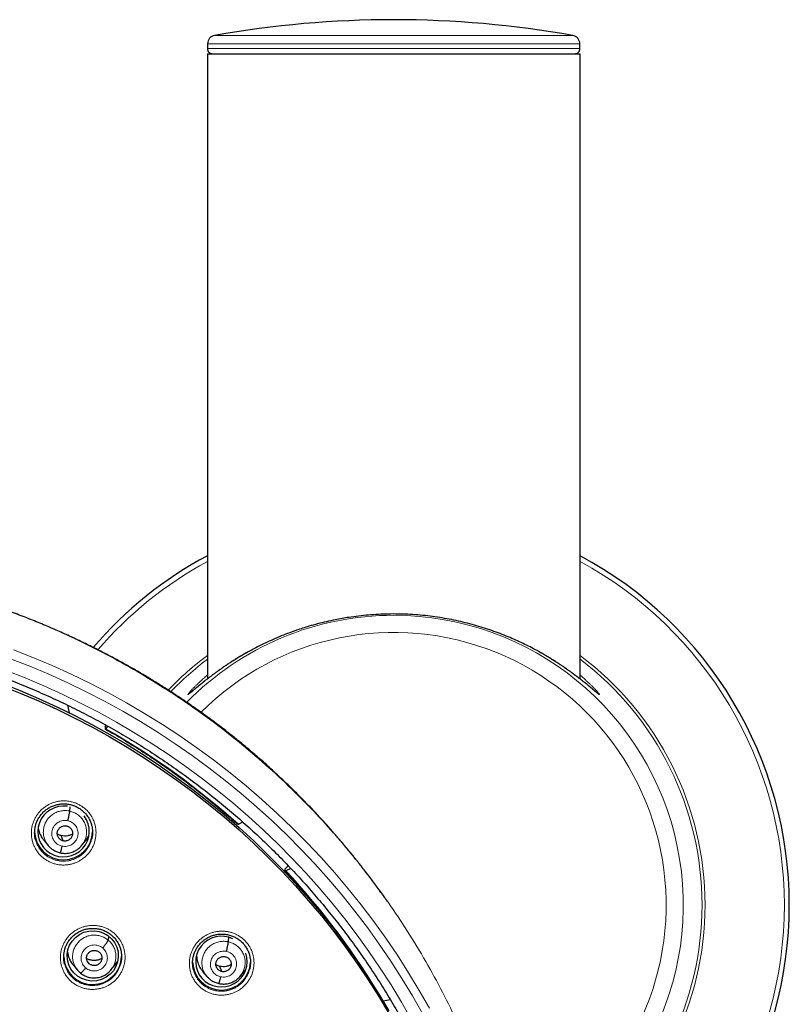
# Model space of a CAD drawing. Header units: millimetres. Extents: x 8 to 1465, y 12 to 1156.
# Tile 76 of 168: x 603 to 649, y 1098 to 1156. Entities that reach past the tile are written whole.
import ezdxf

# ---------------------------------------------------------------- set-up
doc = ezdxf.new("R2010")
doc.units = ezdxf.units.MM

msp = doc.modelspace()

# ---------------------------------------------------------------- linework, layer by layer
at = {"color": 252, "linetype": 'Continuous', "lineweight": 0}
for p, q in [((614.778, 1154.709), (635.832, 1154.709)), ((614.36, 1153.941), (636.25, 1153.941)), ((636.245, 1154.225), (614.365, 1154.225)), ((634.12, 1118.355), (633.975, 1118.436))]:
    msp.add_line(p, q, dxfattribs=at)
at = {"color": 7, "linetype": 'Continuous', "lineweight": 30}
for p, q in [((614.365, 1154.225), (614.36, 1153.941)), ((636.25, 1153.941), (636.245, 1154.225)), ((614.355, 1153.636), (614.355, 1116.913)), ((614.355, 1153.636), (636.255, 1153.636)), ((636.255, 1116.913), (636.255, 1153.636)), ((606.127, 1115.38), (606.239, 1114.922)), ((608.35, 1114.094), (608.409, 1114.195)), ((608.35, 1114.094), (608.352, 1113.98)), ((608.385, 1113.99), (608.522, 1114.131)), ((606.271, 1109.15), (606.294, 1109.403)), ((616.186, 1108.378), (616.431, 1108.518)), ((605.883, 1107.4), (605.765, 1107.708)), ((604.756, 1107.414), (605.001, 1107.121)), ((606.969, 1107.138), (606.961, 1107.128)), ((606.965, 1107.124), (607.209, 1107.419)), ((619.112, 1105.937), (618.918, 1105.763)), ((618.922, 1105.648), (618.918, 1105.763)), ((619.265, 1105.776), (618.97, 1105.645)), ((608.525, 1101.576), (608.583, 1101.785)), ((615.591, 1101.472), (615.614, 1101.736)), ((606.479, 1100.096), (606.724, 1099.803)), ((607.414, 1100.179), (607.308, 1100.31)), ((608.689, 1099.82), (608.934, 1100.117)), ((608.933, 1100.118), (609.087, 1100.338)), ((615.202, 1099.724), (615.085, 1100.032)), ((614.074, 1099.738), (614.32, 1099.444)), ((616.289, 1099.465), (616.281, 1099.456)), ((616.286, 1099.452), (616.53, 1099.748)), ((624.687, 1097.987), (624.685, 1097.987)), ((625.118, 1098.064), (624.687, 1097.987))]:
    msp.add_line(p, q, dxfattribs=at)
at = {"color": 252, "linetype": 'Continuous', "lineweight": 0, "flags": 128}
for points in [[(602.956, 1118.621), (604.098, 1118.173), (605.229, 1117.697), (606.346, 1117.191), (607.449, 1116.657), (608.538, 1116.095), (609.611, 1115.505), (610.668, 1114.887), (611.709, 1114.243), (612.732, 1113.572), (613.736, 1112.875), (614.722, 1112.153), (615.688, 1111.405), (616.634, 1110.633), (617.559, 1109.837), (618.462, 1109.017), (619.343, 1108.174), (620.201, 1107.309), (621.037, 1106.423), (621.848, 1105.515), (622.634, 1104.586), (623.396, 1103.638), (624.132, 1102.67), (624.842, 1101.684), (625.525, 1100.68), (626.182, 1099.659), (626.811, 1098.621), (627.412, 1097.568)], [(627.004, 1097.257), (626.409, 1098.3), (625.786, 1099.327), (625.136, 1100.339), (624.459, 1101.333), (623.756, 1102.309), (623.028, 1103.267), (622.273, 1104.206), (621.495, 1105.125), (620.692, 1106.024), (619.865, 1106.902), (619.015, 1107.759), (618.142, 1108.593), (617.248, 1109.405), (616.332, 1110.193), (615.396, 1110.957), (614.439, 1111.698), (613.463, 1112.413), (612.469, 1113.103), (611.456, 1113.767), (610.426, 1114.405), (609.379, 1115.017), (608.316, 1115.601), (607.238, 1116.158), (606.146, 1116.686), (605.04, 1117.187), (603.921, 1117.659), (602.789, 1118.102)], [(602.524, 1117.413), (603.637, 1116.977), (604.738, 1116.512), (605.827, 1116.02), (606.902, 1115.499), (607.963, 1114.952), (609.008, 1114.377), (610.038, 1113.775), (611.052, 1113.147), (612.049, 1112.494), (613.028, 1111.814), (613.988, 1111.11), (614.929, 1110.382), (615.851, 1109.63), (616.752, 1108.854), (617.632, 1108.055), (618.491, 1107.234), (619.327, 1106.391), (620.141, 1105.527), (620.931, 1104.643), (621.698, 1103.738), (622.44, 1102.814), (623.157, 1101.871), (623.849, 1100.911), (624.514, 1099.932), (625.154, 1098.937), (625.767, 1097.926), (626.353, 1096.899)]]:
    msp.add_lwpolyline(points, dxfattribs=at)
at = {"color": 7, "linetype": 'Continuous', "lineweight": 30, "flags": 128}
for points in [[(602.268, 1116.66), (603.36, 1116.226), (604.44, 1115.765), (605.508, 1115.277), (606.562, 1114.761), (607.602, 1114.218), (608.628, 1113.648), (609.638, 1113.053), (610.631, 1112.431), (611.608, 1111.785), (612.567, 1111.113), (613.508, 1110.417), (614.43, 1109.697), (615.332, 1108.954), (616.214, 1108.188), (617.076, 1107.399), (617.916, 1106.588), (618.735, 1105.757), (619.53, 1104.904), (620.303, 1104.031), (621.053, 1103.139), (621.778, 1102.228), (622.479, 1101.298), (623.154, 1100.351), (623.805, 1099.386), (624.429, 1098.406), (625.027, 1097.409)], [(602.268, 1116.517), (603.36, 1116.083), (604.44, 1115.622), (605.508, 1115.133), (606.562, 1114.617), (607.602, 1114.075), (608.628, 1113.505), (609.638, 1112.91), (610.631, 1112.288), (611.608, 1111.642), (612.567, 1110.97), (613.508, 1110.274), (614.43, 1109.554), (615.332, 1108.811), (616.214, 1108.045), (617.076, 1107.256), (617.916, 1106.445), (618.735, 1105.613), (619.53, 1104.761), (620.303, 1103.888), (621.053, 1102.996), (621.778, 1102.084), (622.479, 1101.155), (623.154, 1100.208), (623.805, 1099.243), (624.429, 1098.263), (625.027, 1097.266)], [(608.352, 1113.98), (608.353, 1113.975), (608.355, 1113.972), (608.357, 1113.971), (608.361, 1113.971), (608.366, 1113.973), (608.371, 1113.977), (608.378, 1113.982), (608.385, 1113.99)], [(616.186, 1108.378), (616.176, 1108.372), (616.168, 1108.369), (616.16, 1108.366), (616.154, 1108.365), (616.149, 1108.366), (616.146, 1108.368)], [(618.922, 1105.648), (618.923, 1105.643), (618.926, 1105.639), (618.929, 1105.637), (618.935, 1105.635), (618.942, 1105.636), (618.95, 1105.638), (618.959, 1105.641), (618.97, 1105.645)]]:
    msp.add_lwpolyline(points, dxfattribs=at)
at = {"color": 7, "linetype": 'Continuous', "lineweight": 30}
for centre, radius, start, end in [((625.305, 1095.375), 60.26, 79.93913, 100.06087), ((614.865, 1154.217), 0.5, 100.06087, 179), ((635.745, 1154.217), 0.5, 1, 79.93913), ((614.66, 1153.936), 0.3, 179, 270), ((635.95, 1153.936), 0.3, 270, 1), ((625.305, 1103.636), 23.25, 118.09713, 139.41069), ((625.305, 1103.636), 23.25, 298.09713, 61.90287), ((605.904, 1107.984), 1.701, 182.40009, 358.43165), ((607.611, 1100.661), 1.701, 182.07953, 358.5734), ((615.187, 1100.338), 1.701, 182.0332, 357.93159)]:
    msp.add_arc(centre, radius, start, end, dxfattribs=at)
at = {"color": 252, "linetype": 'Continuous', "lineweight": 0}
for centre, radius, start, end in [((625.305, 1103.636), 22.957, 118.48812, 139.23404), ((625.305, 1103.636), 22.957, 298.48812, 61.51188), ((625.305, 1103.636), 17.017, 90, 135.60623), ((625.305, 1103.636), 17.017, 293.3261, 90), ((625.305, 1103.636), 16.01, 293.96192, 135.00783), ((625.305, 1103.636), 18.297, 126.75872, 136.37643), ((625.305, 1103.636), 18.122, 127.17468, 136.27168), ((625.305, 1103.636), 18.297, 306.75872, 53.24128), ((625.305, 1103.636), 18.122, 307.17468, 52.82532), ((586.448, 1075.264), 44.507, 48.07393, 60.46955), ((586.963, 1075.788), 43.771, 30.47412, 43.00854)]:
    msp.add_arc(centre, radius, start, end, dxfattribs=at)
at = {"color": 7, "linetype": 'Continuous', "lineweight": 30}
for centre, major_axis, ratio, start_param, end_param in [((605.903, 1107.956), (1.481, 0.318), 0.983725, 1.209595, 3.959753), ((605.903, 1107.956), (1.481, 0.318), 0.983725, 3.959753, 6.722847), ((615.184, 1100.311), (1.492, 0.278), 0.979208, 0.929574, 3.673219), ((615.184, 1100.311), (1.492, 0.278), 0.979208, 3.673219, 6.431285)]:
    msp.add_ellipse(centre, major_axis=major_axis, ratio=ratio, start_param=start_param, end_param=end_param, dxfattribs=at)
msp.add_ellipse((607.62, 1100.647), major_axis=(1.487, 0.228), ratio=0.981752, dxfattribs=at)
for points, knots in [([(624.941, 1103.824), (624.812, 1104.009), (624.541, 1104.397), (624.118, 1104.975), (623.682, 1105.555), (623.249, 1106.111), (622.821, 1106.644), (622.399, 1107.154), (621.984, 1107.642), (621.577, 1108.108), (621.145, 1108.589), (620.691, 1109.08), (620.216, 1109.578), (619.757, 1110.045), (619.316, 1110.483), (618.892, 1110.892), (618.487, 1111.273), (618.102, 1111.627), (617.738, 1111.955), (617.395, 1112.257), (617.112, 1112.501), (616.877, 1112.702), (616.675, 1112.872), (616.452, 1113.057), (616.208, 1113.257), (615.943, 1113.471), (615.656, 1113.699), (615.331, 1113.953), (614.967, 1114.232), (614.559, 1114.538), (614.121, 1114.858), (613.651, 1115.192), (613.153, 1115.537), (612.626, 1115.892), (612.07, 1116.255), (611.48, 1116.627), (610.881, 1116.993), (610.273, 1117.352), (609.659, 1117.702), (609.016, 1118.055), (608.344, 1118.411), (607.642, 1118.768), (606.909, 1119.125), (606.146, 1119.481), (605.347, 1119.837), (604.51, 1120.191), (603.635, 1120.542), (602.727, 1120.885), (601.785, 1121.22), (600.881, 1121.521), (600.021, 1121.789), (599.209, 1122.027), (598.375, 1122.255), (597.521, 1122.473), (596.628, 1122.684), (595.694, 1122.886), (594.72, 1123.077), (593.722, 1123.25), (592.702, 1123.406), (591.66, 1123.541), (590.616, 1123.654), (589.572, 1123.744), (588.53, 1123.81), (587.469, 1123.852), (586.662, 1123.871), (586.209, 1123.868), (586.116, 1123.867)], [0, 0, 0, 0, 0.014983, 0.031514, 0.04762, 0.063242, 0.078382, 0.093042, 0.107223, 0.120929, 0.134161, 0.150129, 0.165357, 0.179848, 0.193606, 0.206632, 0.218929, 0.230498, 0.241341, 0.251458, 0.26085, 0.266127, 0.271964, 0.278367, 0.285336, 0.29287, 0.30097, 0.309637, 0.32015, 0.331394, 0.343369, 0.356078, 0.369523, 0.383446, 0.398085, 0.413443, 0.429524, 0.444498, 0.460055, 0.476199, 0.492932, 0.510256, 0.528173, 0.546686, 0.565796, 0.58587, 0.606567, 0.62789, 0.64984, 0.672418, 0.690598, 0.709164, 0.728116, 0.747454, 0.767174, 0.788509, 0.810272, 0.832463, 0.85508, 0.878121, 0.901584, 0.924093, 0.946973, 0.970226, 0.99385, 1, 1, 1, 1]), ([(633.975, 1118.436), (633.894, 1118.482), (633.683, 1118.602), (633.328, 1118.789), (632.91, 1118.996), (632.479, 1119.196), (632.029, 1119.39), (631.561, 1119.576), (631.074, 1119.754), (630.569, 1119.921), (630.047, 1120.077), (629.515, 1120.218), (628.974, 1120.342), (628.429, 1120.45), (627.871, 1120.542), (627.302, 1120.617), (626.724, 1120.674), (626.144, 1120.711), (625.564, 1120.729), (624.985, 1120.728), (624.404, 1120.708), (623.823, 1120.668), (623.243, 1120.609), (622.725, 1120.539), (622.269, 1120.465), (621.826, 1120.381), (621.345, 1120.277), (620.829, 1120.149), (620.365, 1120.02), (619.952, 1119.892), (619.532, 1119.752), (619.07, 1119.585), (618.574, 1119.388), (618.099, 1119.182), (617.64, 1118.967), (617.242, 1118.769), (617.005, 1118.64), (616.91, 1118.588)], [0, 0, 0, 0, 0.019055, 0.049359, 0.078687, 0.1082, 0.137712, 0.1676, 0.197489, 0.227777, 0.258066, 0.28858, 0.318182, 0.347804, 0.377405, 0.407458, 0.437536, 0.467588, 0.497264, 0.526964, 0.556641, 0.58681, 0.617005, 0.647176, 0.668619, 0.690063, 0.718941, 0.747838, 0.776719, 0.798594, 0.82047, 0.852132, 0.883794, 0.915004, 0.946213, 0.978448, 1, 1, 1, 1]), ([(586.116, 1119.959), (586.224, 1119.958), (586.538, 1119.958), (587.058, 1119.95), (587.677, 1119.934), (588.295, 1119.909), (588.912, 1119.875), (589.53, 1119.833), (590.146, 1119.784), (590.762, 1119.725), (591.377, 1119.659), (591.991, 1119.584), (592.603, 1119.501), (593.215, 1119.41), (593.825, 1119.311), (594.434, 1119.203), (595.041, 1119.088), (595.647, 1118.964), (596.251, 1118.832), (596.853, 1118.692), (597.453, 1118.544), (598.051, 1118.388), (598.646, 1118.223), (599.239, 1118.051), (599.83, 1117.871), (600.418, 1117.683), (601.004, 1117.488), (601.587, 1117.284), (602.167, 1117.072), (602.744, 1116.853), (603.317, 1116.626), (603.888, 1116.392), (604.455, 1116.149), (605.019, 1115.899), (605.579, 1115.642), (606.136, 1115.377), (606.689, 1115.105), (607.238, 1114.825), (607.783, 1114.538), (608.324, 1114.244), (608.861, 1113.942), (609.394, 1113.633), (609.922, 1113.318), (610.446, 1112.995), (610.965, 1112.665), (611.48, 1112.328), (611.99, 1111.984), (612.495, 1111.634), (612.995, 1111.276), (613.49, 1110.912), (613.98, 1110.542), (614.465, 1110.165), (614.944, 1109.781), (615.419, 1109.391), (615.887, 1108.995), (616.35, 1108.592), (616.808, 1108.183), (617.259, 1107.769), (617.705, 1107.348), (618.145, 1106.921), (618.579, 1106.488), (619.007, 1106.05), (619.429, 1105.606), (619.845, 1105.156), (620.254, 1104.701), (620.657, 1104.24), (621.053, 1103.774), (621.443, 1103.302), (621.826, 1102.826), (622.203, 1102.344), (622.573, 1101.857), (622.936, 1101.366), (623.292, 1100.869), (623.641, 1100.368), (623.984, 1099.862), (624.319, 1099.352), (624.647, 1098.837), (624.968, 1098.318), (625.281, 1097.795), (625.587, 1097.267), (625.886, 1096.736), (626.178, 1096.2), (626.461, 1095.66), (626.738, 1095.117), (627.007, 1094.57), (627.268, 1094.02), (627.521, 1093.466), (627.767, 1092.909), (628.005, 1092.348), (628.235, 1091.785), (628.457, 1091.218), (628.671, 1090.649), (628.878, 1090.076), (629.076, 1089.501), (629.267, 1088.923), (629.449, 1088.343), (629.623, 1087.761), (629.789, 1087.176), (629.947, 1086.589), (630.097, 1085.999), (630.238, 1085.408), (630.371, 1084.815), (630.496, 1084.221), (630.613, 1083.624), (630.721, 1083.027), (630.821, 1082.427), (630.913, 1081.827), (630.996, 1081.225), (631.071, 1080.623), (631.137, 1080.019), (631.183, 1079.552), (631.205, 1079.287), (631.21, 1079.223)], [0, 0, 0, 0, 0.00481, 0.013996, 0.023183, 0.03237, 0.041556, 0.050743, 0.05993, 0.069116, 0.078303, 0.087489, 0.096676, 0.105863, 0.115049, 0.124236, 0.133423, 0.142609, 0.151796, 0.160983, 0.17017, 0.179356, 0.188543, 0.19773, 0.206917, 0.216104, 0.22529, 0.234477, 0.243664, 0.252851, 0.262038, 0.271225, 0.280412, 0.289599, 0.298786, 0.307973, 0.31716, 0.326347, 0.335534, 0.344721, 0.353909, 0.363096, 0.372283, 0.38147, 0.390658, 0.399845, 0.409032, 0.41822, 0.427407, 0.436595, 0.445782, 0.45497, 0.464157, 0.473345, 0.482533, 0.49172, 0.500908, 0.510096, 0.519284, 0.528472, 0.537659, 0.546847, 0.556035, 0.565223, 0.574411, 0.583599, 0.592788, 0.601976, 0.611164, 0.620352, 0.62954, 0.638729, 0.647917, 0.657105, 0.666294, 0.675482, 0.684671, 0.693859, 0.703048, 0.712237, 0.721425, 0.730614, 0.739803, 0.748991, 0.75818, 0.767369, 0.776558, 0.785747, 0.794936, 0.804125, 0.813314, 0.822503, 0.831692, 0.840881, 0.85007, 0.859259, 0.868448, 0.877637, 0.886827, 0.896016, 0.905205, 0.914394, 0.923584, 0.932773, 0.941962, 0.951152, 0.960341, 0.96953, 0.97872, 0.987909, 0.997098, 1, 1, 1, 1]), ([(616.914, 1118.592), (616.857, 1118.561), (616.724, 1118.489), (616.521, 1118.374), (616.304, 1118.247), (616.093, 1118.12), (615.888, 1117.992), (615.69, 1117.866), (615.499, 1117.74), (615.315, 1117.615), (615.139, 1117.493), (614.971, 1117.374), (614.811, 1117.258), (614.66, 1117.146), (614.516, 1117.037), (614.381, 1116.933), (614.254, 1116.834), (614.135, 1116.74), (614.025, 1116.651), (613.923, 1116.568), (613.828, 1116.491), (613.742, 1116.419), (613.663, 1116.354), (613.595, 1116.297), (613.536, 1116.248), (613.483, 1116.204), (613.435, 1116.165), (613.393, 1116.131), (613.361, 1116.105), (613.338, 1116.087), (613.323, 1116.075), (613.314, 1116.069), (613.313, 1116.068), (613.313, 1116.068)], [0, 0, 0, 0, 0.028144, 0.066046, 0.104061, 0.142137, 0.180221, 0.218243, 0.256165, 0.294251, 0.331675, 0.36885, 0.405719, 0.44223, 0.478338, 0.514006, 0.549206, 0.583913, 0.61811, 0.651781, 0.684914, 0.717495, 0.749505, 0.78092, 0.808015, 0.836491, 0.866205, 0.895277, 0.923376, 0.946793, 0.967977, 0.986533, 1, 1, 1, 1]), ([(634.373, 1118.206), (634.311, 1118.243), (634.18, 1118.321), (634.042, 1118.4), (633.97, 1118.44)], [0, 0, 0, 0, 0.474898, 1, 1, 1, 1]), ([(635.625, 1117.384), (635.595, 1117.405), (635.511, 1117.465), (635.365, 1117.567), (635.187, 1117.689), (635.001, 1117.812), (634.809, 1117.937), (634.608, 1118.063), (634.462, 1118.153), (634.382, 1118.2), (634.373, 1118.206)], [0, 0, 0, 0, 0.079301, 0.228144, 0.377311, 0.527103, 0.677595, 0.828859, 0.980959, 1, 1, 1, 1]), ([(637.294, 1116.07), (637.294, 1116.07), (637.294, 1116.07), (637.289, 1116.074), (637.277, 1116.083), (637.259, 1116.097), (637.233, 1116.117), (637.2, 1116.143), (637.161, 1116.176), (637.114, 1116.215), (637.058, 1116.261), (636.995, 1116.314), (636.925, 1116.372), (636.847, 1116.437), (636.761, 1116.508), (636.669, 1116.584), (636.569, 1116.665), (636.461, 1116.751), (636.346, 1116.843), (636.222, 1116.94), (636.089, 1117.041), (635.949, 1117.147), (635.802, 1117.256), (635.693, 1117.335), (635.633, 1117.378), (635.625, 1117.384)], [0, 0, 0, 0, 0.01249, 0.039287, 0.07014, 0.104846, 0.142869, 0.183578, 0.223292, 0.26706, 0.312654, 0.359775, 0.408133, 0.457495, 0.507656, 0.558428, 0.60969, 0.661585, 0.715006, 0.769174, 0.824108, 0.879823, 0.93633, 0.991228, 1, 1, 1, 1]), ([(608.356, 1113.971), (608.448, 1113.919), (608.718, 1113.765), (609.161, 1113.506), (609.683, 1113.19), (610.201, 1112.868), (610.714, 1112.538), (611.223, 1112.202), (611.727, 1111.859), (612.225, 1111.509), (612.719, 1111.152), (613.208, 1110.789), (613.692, 1110.419), (614.171, 1110.042), (614.644, 1109.659), (615.112, 1109.27), (615.574, 1108.874), (615.917, 1108.572), (616.107, 1108.402), (616.146, 1108.368)], [0, 0, 0, 0, 0.033173, 0.096543, 0.159915, 0.223286, 0.286658, 0.35003, 0.413402, 0.476775, 0.540148, 0.603521, 0.666894, 0.730267, 0.793641, 0.857015, 0.920389, 0.983764, 1, 1, 1, 1]), ([(604.258, 1108.295), (604.265, 1108.323), (604.281, 1108.389), (604.317, 1108.49), (604.363, 1108.599), (604.417, 1108.704), (604.479, 1108.804), (604.547, 1108.901), (604.623, 1108.994), (604.705, 1109.081), (604.794, 1109.163), (604.888, 1109.239), (604.987, 1109.307), (605.091, 1109.369), (605.198, 1109.423), (605.308, 1109.469), (605.42, 1109.507), (605.535, 1109.537), (605.652, 1109.559), (605.771, 1109.573), (605.891, 1109.579), (606.012, 1109.576), (606.132, 1109.566), (606.251, 1109.546), (606.368, 1109.519), (606.482, 1109.484), (606.593, 1109.44), (606.7, 1109.39), (606.802, 1109.332), (606.9, 1109.267), (606.994, 1109.195), (607.084, 1109.116), (607.167, 1109.03), (607.245, 1108.939), (607.316, 1108.843), (607.38, 1108.742), (607.437, 1108.637), (607.485, 1108.53), (607.524, 1108.424), (607.543, 1108.353), (607.551, 1108.32)], [0, 0, 0, 0, 0.019061, 0.045741, 0.072231, 0.098494, 0.124827, 0.151331, 0.177986, 0.204759, 0.23161, 0.258493, 0.285344, 0.312118, 0.338779, 0.365301, 0.391631, 0.417875, 0.444301, 0.470892, 0.497614, 0.524422, 0.551268, 0.578086, 0.604832, 0.63147, 0.657977, 0.684292, 0.710424, 0.73672, 0.763242, 0.78995, 0.816791, 0.843703, 0.870608, 0.897424, 0.92409, 0.950554, 0.976774, 1, 1, 1, 1]), ([(606.158, 1108.582), (606.165, 1108.612), (606.179, 1108.672), (606.199, 1108.762), (606.217, 1108.849), (606.234, 1108.93), (606.248, 1109.004), (606.259, 1109.066), (606.268, 1109.117), (606.27, 1109.139), (606.271, 1109.15)], [0, 0, 0, 0, 0.12363, 0.248237, 0.37363, 0.49934, 0.625022, 0.75058, 0.875687, 1, 1, 1, 1]), ([(604.257, 1107.47), (604.256, 1107.477), (604.235, 1107.544), (604.215, 1107.676), (604.201, 1107.866), (604.211, 1108.056), (604.23, 1108.2), (604.253, 1108.279), (604.258, 1108.296)], [0, 0, 0, 0, 0.0241747, 0.2515355, 0.4796242, 0.7069873, 0.9344446, 1, 1, 1, 1]), ([(604.415, 1108.189), (604.415, 1108.176), (604.421, 1108.061), (604.493, 1107.852), (604.607, 1107.602), (604.717, 1107.47), (604.761, 1107.418)], [0, 0, 0, 0, 0.043789, 0.402984, 0.762483, 1, 1, 1, 1]), ([(605.883, 1107.4), (605.854, 1107.408), (605.797, 1107.425), (605.72, 1107.471), (605.654, 1107.53), (605.599, 1107.6), (605.559, 1107.678), (605.535, 1107.763), (605.529, 1107.851), (605.541, 1107.938), (605.569, 1108.022), (605.613, 1108.098), (605.672, 1108.164), (605.744, 1108.218), (605.824, 1108.258), (605.91, 1108.282), (605.999, 1108.291), (606.058, 1108.281), (606.087, 1108.277)], [0, 0, 0, 0, 0.062615, 0.12509, 0.187745, 0.250479, 0.313046, 0.375338, 0.437597, 0.49999, 0.562387, 0.624651, 0.686949, 0.749518, 0.812252, 0.874907, 0.937383, 1, 1, 1, 1]), ([(606.087, 1108.277), (606.116, 1108.268), (606.173, 1108.252), (606.249, 1108.206), (606.316, 1108.147), (606.37, 1108.077), (606.411, 1107.999), (606.435, 1107.914), (606.441, 1107.826), (606.429, 1107.739), (606.401, 1107.655), (606.357, 1107.579), (606.297, 1107.513), (606.226, 1107.459), (606.146, 1107.419), (606.06, 1107.395), (605.971, 1107.386), (605.912, 1107.395), (605.883, 1107.4)], [0, 0, 0, 0, 0.062615, 0.125091, 0.187746, 0.25048, 0.313047, 0.375339, 0.437598, 0.499992, 0.562388, 0.624653, 0.68695, 0.74952, 0.812253, 0.874907, 0.937383, 1, 1, 1, 1]), ([(607.551, 1108.322), (607.552, 1108.318), (607.572, 1108.255), (607.592, 1108.126), (607.608, 1107.936), (607.599, 1107.746), (607.58, 1107.598), (607.556, 1107.515), (607.55, 1107.493)], [0, 0, 0, 0, 0.012048, 0.238512, 0.465243, 0.692699, 0.919432, 1, 1, 1, 1]), ([(605.765, 1107.708), (605.703, 1107.723), (605.622, 1107.743), (605.552, 1107.786), (605.536, 1107.796)], [0, 0, 0, 0, 0.769837, 1, 1, 1, 1]), ([(606.435, 1107.807), (606.4, 1107.788), (606.309, 1107.739), (606.146, 1107.696), (605.954, 1107.676), (605.828, 1107.697), (605.765, 1107.708)], [0, 0, 0, 0, 0.172802, 0.448853, 0.724115, 1, 1, 1, 1]), ([(607.204, 1107.423), (607.23, 1107.451), (607.306, 1107.533), (607.356, 1107.634), (607.388, 1107.7)], [0, 0, 0, 0, 0.340173, 1, 1, 1, 1]), ([(604.993, 1107.131), (604.996, 1107.128), (605.004, 1107.118), (605.023, 1107.097), (605.056, 1107.062), (605.106, 1107.012), (605.178, 1106.95), (605.272, 1106.88), (605.374, 1106.819), (605.481, 1106.768), (605.587, 1106.727), (605.664, 1106.709), (605.704, 1106.699)], [0, 0, 0, 0, 0.018673, 0.055604, 0.1051, 0.19199, 0.303447, 0.439738, 0.600983, 0.722485, 0.855362, 1, 1, 1, 1]), ([(605.704, 1106.7), (605.748, 1106.691), (605.834, 1106.673), (605.963, 1106.666), (606.085, 1106.67), (606.212, 1106.687), (606.341, 1106.718), (606.468, 1106.762), (606.595, 1106.822), (606.718, 1106.896), (606.828, 1106.982), (606.912, 1107.062), (606.956, 1107.114), (606.975, 1107.137)], [0, 0, 0, 0, 0.09557, 0.186389, 0.272721, 0.354683, 0.457204, 0.552019, 0.639102, 0.755175, 0.853929, 0.935477, 1, 1, 1, 1]), ([(605.811, 1107.094), (605.804, 1107.066), (605.791, 1107.008), (605.771, 1106.929), (605.753, 1106.858), (605.736, 1106.798), (605.722, 1106.75), (605.711, 1106.716), (605.706, 1106.706), (605.704, 1106.701)], [0, 0, 0, 0, 0.14778, 0.29398, 0.439763, 0.585475, 0.731049, 0.876428, 1, 1, 1, 1]), ([(618.925, 1105.639), (618.997, 1105.562), (619.207, 1105.336), (619.55, 1104.957), (619.951, 1104.502), (620.346, 1104.041), (620.734, 1103.576), (621.116, 1103.104), (621.491, 1102.628), (621.859, 1102.147), (622.221, 1101.661), (622.506, 1101.267), (622.669, 1101.035), (622.716, 1100.968)], [0, 0, 0, 0, 0.052711, 0.153421, 0.254133, 0.354844, 0.455557, 0.556269, 0.656982, 0.757696, 0.85841, 0.959124, 1, 1, 1, 1]), ([(605.964, 1100.983), (605.971, 1101.009), (605.987, 1101.073), (606.022, 1101.173), (606.068, 1101.282), (606.121, 1101.387), (606.182, 1101.487), (606.251, 1101.584), (606.326, 1101.677), (606.408, 1101.764), (606.496, 1101.846), (606.59, 1101.922), (606.689, 1101.991), (606.792, 1102.053), (606.899, 1102.107), (607.009, 1102.154), (607.122, 1102.192), (607.236, 1102.222), (607.353, 1102.245), (607.472, 1102.259), (607.592, 1102.266), (607.713, 1102.263), (607.833, 1102.253), (607.952, 1102.234), (608.069, 1102.208), (608.184, 1102.173), (608.295, 1102.13), (608.402, 1102.08), (608.504, 1102.023), (608.603, 1101.958), (608.697, 1101.886), (608.786, 1101.808), (608.871, 1101.723), (608.949, 1101.632), (609.02, 1101.536), (609.084, 1101.436), (609.141, 1101.332), (609.189, 1101.225), (609.229, 1101.118), (609.249, 1101.045), (609.258, 1101.01)], [0, 0, 0, 0, 0.018003, 0.044661, 0.07113, 0.09737, 0.123683, 0.150167, 0.176802, 0.203557, 0.23039, 0.257258, 0.284095, 0.310857, 0.337508, 0.364021, 0.390343, 0.416585, 0.443009, 0.469598, 0.496316, 0.523121, 0.549964, 0.576781, 0.603527, 0.630167, 0.656678, 0.682997, 0.709133, 0.735433, 0.761957, 0.788664, 0.815502, 0.842409, 0.869305, 0.896112, 0.922768, 0.949221, 0.975431, 1, 1, 1, 1]), ([(613.539, 1100.643), (613.547, 1100.672), (613.564, 1100.739), (613.6, 1100.842), (613.647, 1100.95), (613.701, 1101.055), (613.763, 1101.155), (613.831, 1101.252), (613.907, 1101.344), (613.99, 1101.431), (614.078, 1101.513), (614.173, 1101.588), (614.272, 1101.657), (614.376, 1101.719), (614.483, 1101.773), (614.593, 1101.819), (614.706, 1101.857), (614.821, 1101.887), (614.938, 1101.909), (615.057, 1101.923), (615.177, 1101.929), (615.297, 1101.927), (615.418, 1101.916), (615.537, 1101.897), (615.654, 1101.87), (615.768, 1101.835), (615.878, 1101.792), (615.985, 1101.741), (616.087, 1101.684), (616.185, 1101.619), (616.279, 1101.547), (616.368, 1101.468), (616.452, 1101.383), (616.53, 1101.292), (616.601, 1101.196), (616.664, 1101.096), (616.72, 1100.991), (616.768, 1100.884), (616.807, 1100.78), (616.825, 1100.71), (616.834, 1100.678)], [0, 0, 0, 0, 0.020058, 0.046707, 0.073169, 0.099402, 0.125712, 0.152191, 0.178821, 0.205571, 0.232401, 0.259267, 0.286106, 0.312873, 0.339531, 0.366054, 0.392389, 0.418641, 0.445073, 0.47167, 0.498396, 0.525207, 0.552055, 0.578876, 0.605626, 0.632269, 0.658782, 0.685104, 0.711235, 0.73753, 0.764049, 0.790751, 0.817583, 0.844482, 0.87137, 0.898166, 0.924809, 0.95125, 0.977444, 1, 1, 1, 1]), ([(608.202, 1101.11), (608.222, 1101.134), (608.261, 1101.181), (608.318, 1101.253), (608.371, 1101.323), (608.419, 1101.389), (608.459, 1101.45), (608.491, 1101.502), (608.514, 1101.546), (608.521, 1101.566), (608.525, 1101.576)], [0, 0, 0, 0, 0.123803, 0.248444, 0.373792, 0.499424, 0.625023, 0.75051, 0.875598, 1, 1, 1, 1]), ([(615.478, 1100.905), (615.485, 1100.934), (615.499, 1100.994), (615.518, 1101.083), (615.537, 1101.17), (615.554, 1101.252), (615.568, 1101.326), (615.579, 1101.388), (615.587, 1101.439), (615.59, 1101.461), (615.591, 1101.472)], [0, 0, 0, 0, 0.123613, 0.248227, 0.373627, 0.499328, 0.624994, 0.750554, 0.875679, 1, 1, 1, 1]), ([(605.963, 1100.163), (605.962, 1100.167), (605.942, 1100.231), (605.923, 1100.361), (605.907, 1100.55), (605.917, 1100.739), (605.936, 1100.885), (605.959, 1100.965), (605.965, 1100.984)], [0, 0, 0, 0, 0.014928, 0.242849, 0.471498, 0.699421, 0.927509, 1, 1, 1, 1]), ([(606.139, 1100.866), (606.15, 1100.795), (606.176, 1100.623), (606.291, 1100.369), (606.397, 1100.18), (606.475, 1100.102), (606.481, 1100.097)], [0, 0, 0, 0, 0.2512799, 0.612651, 0.9738647, 1, 1, 1, 1]), ([(607.414, 1100.179), (607.392, 1100.199), (607.349, 1100.239), (607.302, 1100.314), (607.27, 1100.396), (607.254, 1100.483), (607.254, 1100.572), (607.271, 1100.658), (607.307, 1100.739), (607.357, 1100.812), (607.421, 1100.874), (607.495, 1100.922), (607.578, 1100.955), (607.666, 1100.971), (607.756, 1100.97), (607.843, 1100.954), (607.927, 1100.922), (607.975, 1100.887), (607.998, 1100.869)], [0, 0, 0, 0, 0.0626159, 0.1250905, 0.1877447, 0.2504779, 0.3130465, 0.3753419, 0.4376041, 0.4999996, 0.5623949, 0.6246569, 0.6869521, 0.7495209, 0.8122545, 0.8749093, 0.9373841, 1, 1, 1, 1]), ([(607.998, 1100.869), (608.02, 1100.849), (608.064, 1100.809), (608.11, 1100.734), (608.143, 1100.652), (608.159, 1100.565), (608.159, 1100.477), (608.141, 1100.39), (608.106, 1100.309), (608.056, 1100.236), (607.992, 1100.174), (607.918, 1100.126), (607.834, 1100.093), (607.746, 1100.078), (607.657, 1100.078), (607.569, 1100.094), (607.486, 1100.126), (607.438, 1100.161), (607.414, 1100.179)], [0, 0, 0, 0, 0.062616, 0.125091, 0.187746, 0.250479, 0.313048, 0.375343, 0.437605, 0.500001, 0.562396, 0.624658, 0.686954, 0.749522, 0.812255, 0.87491, 0.937384, 1, 1, 1, 1]), ([(609.259, 1101.012), (609.259, 1101.011), (609.278, 1100.95), (609.298, 1100.823), (609.315, 1100.634), (609.307, 1100.445), (609.288, 1100.295), (609.264, 1100.211), (609.257, 1100.188)], [0, 0, 0, 0, 0.004161, 0.231097, 0.458303, 0.686235, 0.913442, 1, 1, 1, 1]), ([(613.54, 1099.821), (613.537, 1099.828), (613.517, 1099.896), (613.497, 1100.028), (613.483, 1100.217), (613.493, 1100.407), (613.513, 1100.55), (613.535, 1100.627), (613.54, 1100.644)], [0, 0, 0, 0, 0.026354, 0.253894, 0.482163, 0.709706, 0.937565, 1, 1, 1, 1]), ([(613.723, 1100.687), (613.725, 1100.615), (613.729, 1100.44), (613.81, 1100.173), (613.926, 1099.924), (614.036, 1099.794), (614.08, 1099.742)], [0, 0, 0, 0, 0.209164, 0.507068, 0.805228, 1, 1, 1, 1]), ([(615.202, 1099.724), (615.174, 1099.732), (615.117, 1099.748), (615.04, 1099.794), (614.973, 1099.853), (614.919, 1099.922), (614.879, 1100.001), (614.854, 1100.085), (614.849, 1100.173), (614.86, 1100.26), (614.889, 1100.344), (614.933, 1100.42), (614.992, 1100.486), (615.063, 1100.54), (615.143, 1100.58), (615.229, 1100.604), (615.319, 1100.614), (615.377, 1100.604), (615.407, 1100.599)], [0, 0, 0, 0, 0.062615, 0.125093, 0.187753, 0.250487, 0.313052, 0.375339, 0.437592, 0.499984, 0.56238, 0.624645, 0.686941, 0.749509, 0.812244, 0.874902, 0.937382, 1, 1, 1, 1]), ([(615.407, 1100.599), (615.435, 1100.591), (615.492, 1100.575), (615.569, 1100.529), (615.636, 1100.471), (615.69, 1100.401), (615.73, 1100.322), (615.755, 1100.238), (615.76, 1100.15), (615.749, 1100.063), (615.72, 1099.979), (615.676, 1099.903), (615.617, 1099.837), (615.546, 1099.783), (615.465, 1099.743), (615.38, 1099.719), (615.29, 1099.71), (615.232, 1099.719), (615.202, 1099.724)], [0, 0, 0, 0, 0.062615, 0.125094, 0.187753, 0.250488, 0.313053, 0.375339, 0.437593, 0.499985, 0.562382, 0.624647, 0.686943, 0.74951, 0.812244, 0.874902, 0.937382, 1, 1, 1, 1]), ([(616.834, 1100.68), (616.835, 1100.676), (616.855, 1100.612), (616.875, 1100.483), (616.89, 1100.294), (616.881, 1100.105), (616.862, 1099.957), (616.838, 1099.875), (616.832, 1099.854)], [0, 0, 0, 0, 0.014209, 0.240539, 0.467275, 0.694738, 0.921476, 1, 1, 1, 1]), ([(608.156, 1100.484), (608.098, 1100.459), (607.982, 1100.408), (607.792, 1100.376), (607.601, 1100.376), (607.418, 1100.408), (607.309, 1100.457), (607.257, 1100.479)], [0, 0, 0, 0, 0.203112, 0.40805, 0.613526, 0.818743, 1, 1, 1, 1]), ([(615.085, 1100.032), (615.023, 1100.047), (614.942, 1100.067), (614.871, 1100.11), (614.855, 1100.12)], [0, 0, 0, 0, 0.769339, 1, 1, 1, 1]), ([(615.755, 1100.132), (615.72, 1100.113), (615.628, 1100.064), (615.465, 1100.021), (615.274, 1100.001), (615.148, 1100.022), (615.085, 1100.032)], [0, 0, 0, 0, 0.17321, 0.449126, 0.724259, 1, 1, 1, 1]), ([(606.715, 1099.812), (606.744, 1099.78), (606.8, 1099.716), (606.868, 1099.665), (606.901, 1099.64)], [0, 0, 0, 0, 0.5013, 1, 1, 1, 1]), ([(606.901, 1099.64), (606.941, 1099.609), (607.02, 1099.547), (607.15, 1099.476), (607.283, 1099.421), (607.419, 1099.383), (607.555, 1099.361), (607.689, 1099.353), (607.82, 1099.358), (607.96, 1099.379), (608.106, 1099.419), (608.253, 1099.48), (608.388, 1099.555), (608.509, 1099.643), (608.616, 1099.738), (608.677, 1099.808), (608.707, 1099.843)], [0, 0, 0, 0, 0.075278, 0.14854, 0.220008, 0.289772, 0.357849, 0.424233, 0.488921, 0.551937, 0.633456, 0.712288, 0.78844, 0.861833, 0.932376, 1, 1, 1, 1]), ([(607.21, 1099.938), (607.191, 1099.915), (607.152, 1099.87), (607.095, 1099.808), (607.042, 1099.753), (606.994, 1099.706), (606.954, 1099.671), (606.922, 1099.648), (606.908, 1099.643), (606.902, 1099.64)], [0, 0, 0, 0, 0.145686, 0.290424, 0.434503, 0.577988, 0.721177, 0.864714, 1, 1, 1, 1]), ([(614.311, 1099.455), (614.314, 1099.452), (614.322, 1099.442), (614.341, 1099.421), (614.375, 1099.385), (614.425, 1099.336), (614.497, 1099.273), (614.591, 1099.204), (614.693, 1099.142), (614.8, 1099.092), (614.907, 1099.052), (614.983, 1099.033), (615.023, 1099.024)], [0, 0, 0, 0, 0.018767, 0.055855, 0.105489, 0.192506, 0.304017, 0.440287, 0.601433, 0.722824, 0.855552, 1, 1, 1, 1]), ([(615.023, 1099.025), (615.068, 1099.016), (615.154, 1098.998), (615.283, 1098.991), (615.405, 1098.996), (615.532, 1099.013), (615.66, 1099.043), (615.787, 1099.088), (615.915, 1099.148), (616.037, 1099.222), (616.148, 1099.309), (616.232, 1099.389), (616.276, 1099.441), (616.296, 1099.464)], [0, 0, 0, 0, 0.095456, 0.186183, 0.27244, 0.354346, 0.456814, 0.551602, 0.638682, 0.754792, 0.85363, 0.935307, 1, 1, 1, 1]), ([(616.525, 1099.752), (616.551, 1099.779), (616.594, 1099.823), (616.623, 1099.877), (616.634, 1099.898)], [0, 0, 0, 0, 0.607729, 1, 1, 1, 1]), ([(615.131, 1099.419), (615.124, 1099.39), (615.11, 1099.332), (615.091, 1099.253), (615.072, 1099.183), (615.056, 1099.122), (615.042, 1099.074), (615.031, 1099.04), (615.026, 1099.03), (615.024, 1099.026)], [0, 0, 0, 0, 0.147726, 0.293882, 0.43963, 0.585319, 0.730889, 0.876283, 1, 1, 1, 1])]:
    msp.add_open_spline(points, degree=3, knots=knots, dxfattribs=at)
at = {"color": 252, "linetype": 'Continuous', "lineweight": 0}
for points, knots in [([(586.116, 1123.851), (587.508, 1123.816), (590.291, 1123.746), (594.434, 1123.182), (598.512, 1122.287), (602.492, 1121.035), (606.345, 1119.444), (610.038, 1117.525), (613.545, 1115.292), (616.837, 1112.764), (619.888, 1109.961), (622.675, 1106.903), (625.176, 1103.616), (627.371, 1100.124), (629.243, 1096.456), (630.777, 1092.64), (631.961, 1088.705), (632.789, 1084.683), (633.239, 1080.606), (633.356, 1076.897), (633.16, 1074.567), (633.078, 1073.598)], [0, 0, 0, 0, 0.053445, 0.106889, 0.160334, 0.213779, 0.267223, 0.320668, 0.374113, 0.427557, 0.481002, 0.534447, 0.587891, 0.641336, 0.694781, 0.748225, 0.80167, 0.855115, 0.908559, 0.962004, 1, 1, 1, 1]), ([(616.91, 1118.588), (616.862, 1118.563), (616.692, 1118.472), (616.416, 1118.313), (616.081, 1118.113), (615.761, 1117.912), (615.456, 1117.712), (615.166, 1117.513), (614.892, 1117.318), (614.634, 1117.127), (614.395, 1116.945), (614.174, 1116.771), (613.973, 1116.609), (613.792, 1116.461), (613.633, 1116.328), (613.496, 1116.214), (613.387, 1116.123), (613.303, 1116.055), (613.245, 1116.011), (613.211, 1115.991), (613.201, 1115.995), (613.217, 1116.024), (613.248, 1116.064), (613.285, 1116.107), (613.321, 1116.148), (613.383, 1116.217), (613.466, 1116.305), (613.575, 1116.418), (613.692, 1116.533), (613.81, 1116.647), (613.947, 1116.776), (614.123, 1116.936), (614.267, 1117.064), (614.351, 1117.135), (614.355, 1117.138)], [0, 0, 0, 0, 0.013661, 0.048621, 0.083751, 0.118881, 0.154348, 0.189815, 0.225634, 0.261452, 0.297469, 0.33358, 0.369711, 0.405816, 0.442465, 0.479142, 0.515783, 0.550474, 0.585198, 0.619886, 0.655318, 0.69079, 0.726225, 0.735234, 0.758656, 0.782078, 0.813636, 0.845216, 0.876778, 0.900679, 0.92458, 0.961226, 0.99812, 1, 1, 1, 1]), ([(636.255, 1117.137), (636.294, 1117.104), (636.423, 1116.995), (636.587, 1116.845), (636.757, 1116.688), (636.89, 1116.56), (637.014, 1116.438), (637.126, 1116.324), (637.223, 1116.222), (637.301, 1116.136), (637.358, 1116.068), (637.394, 1116.021), (637.408, 1115.995), (637.4, 1115.991), (637.371, 1116.007), (637.32, 1116.045), (637.247, 1116.103), (637.153, 1116.181), (637.045, 1116.271), (636.929, 1116.368), (636.809, 1116.468), (636.655, 1116.595), (636.46, 1116.752), (636.214, 1116.946), (635.94, 1117.155), (635.634, 1117.379), (635.298, 1117.615), (634.931, 1117.859), (634.541, 1118.107), (634.261, 1118.272), (634.12, 1118.355)], [0, 0, 0, 0, 0.019523, 0.063386, 0.093692, 0.12401, 0.154314, 0.188207, 0.222122, 0.256011, 0.290455, 0.324929, 0.35937, 0.393308, 0.427278, 0.461218, 0.495768, 0.530349, 0.564904, 0.592986, 0.621081, 0.649166, 0.690859, 0.732555, 0.775751, 0.818949, 0.864021, 0.909285, 0.954549, 1, 1, 1, 1]), ([(606.902, 1106.265), (606.975, 1106.314), (607.108, 1106.403), (607.277, 1106.56), (607.418, 1106.721), (607.539, 1106.897), (607.639, 1107.085), (607.718, 1107.283), (607.774, 1107.489), (607.806, 1107.699), (607.815, 1107.912), (607.799, 1108.124), (607.759, 1108.332), (607.696, 1108.535), (607.61, 1108.729), (607.503, 1108.913), (607.375, 1109.082), (607.23, 1109.237), (607.067, 1109.374), (606.89, 1109.492), (606.701, 1109.59), (606.502, 1109.665), (606.295, 1109.718), (606.084, 1109.749), (605.87, 1109.754), (605.657, 1109.737), (605.452, 1109.697), (605.257, 1109.636), (605.069, 1109.556), (604.887, 1109.453), (604.713, 1109.328), (604.554, 1109.184), (604.412, 1109.024), (604.29, 1108.849), (604.187, 1108.661), (604.107, 1108.464), (604.05, 1108.258), (604.016, 1108.048), (604.006, 1107.836), (604.021, 1107.624), (604.059, 1107.415), (604.121, 1107.212), (604.205, 1107.017), (604.311, 1106.833), (604.437, 1106.662), (604.582, 1106.507), (604.743, 1106.368), (604.92, 1106.249), (605.108, 1106.15), (605.307, 1106.073), (605.513, 1106.018), (605.724, 1105.987), (605.937, 1105.979), (606.15, 1105.996), (606.361, 1106.035), (606.557, 1106.095), (606.739, 1106.172), (606.848, 1106.234), (606.902, 1106.265)], [0, 0, 0, 0, 0.022141, 0.040043, 0.058003, 0.075905, 0.093828, 0.111808, 0.129731, 0.147655, 0.165636, 0.18356, 0.201465, 0.219428, 0.237333, 0.255208, 0.27314, 0.291015, 0.308861, 0.326764, 0.344611, 0.362443, 0.380332, 0.398164, 0.416003, 0.433898, 0.451737, 0.468414, 0.485091, 0.503007, 0.52098, 0.538895, 0.556811, 0.574783, 0.592698, 0.610624, 0.628606, 0.646532, 0.664452, 0.682429, 0.700349, 0.718245, 0.736199, 0.754095, 0.77196, 0.789882, 0.807748, 0.825588, 0.843485, 0.861325, 0.879157, 0.897045, 0.914877, 0.932722, 0.950623, 0.968468, 0.984234, 1, 1, 1, 1]), ([(604.998, 1107.134), (604.966, 1107.172), (604.88, 1107.274), (604.788, 1107.471), (604.721, 1107.709), (604.707, 1107.957), (604.74, 1108.203), (604.819, 1108.438), (604.942, 1108.655), (605.107, 1108.842), (605.306, 1108.995), (605.531, 1109.105), (605.773, 1109.171), (606.024, 1109.192), (606.189, 1109.164), (606.271, 1109.15)], [0, 0, 0, 0, 0.04837, 0.127689, 0.20694, 0.286148, 0.365461, 0.444777, 0.523988, 0.603241, 0.68256, 0.761889, 0.841246, 0.920568, 1, 1, 1, 1]), ([(606.271, 1109.15), (606.352, 1109.128), (606.512, 1109.083), (606.729, 1108.956), (606.918, 1108.794), (607.072, 1108.598), (607.183, 1108.376), (607.248, 1108.137), (607.263, 1107.89), (607.23, 1107.643), (607.149, 1107.41), (607.06, 1107.238), (606.987, 1107.157), (606.969, 1107.138)], [0, 0, 0, 0, 0.097112, 0.194093, 0.291115, 0.388103, 0.485078, 0.58197, 0.67881, 0.775779, 0.87275, 0.969594, 1, 1, 1, 1]), ([(605.811, 1107.094), (605.763, 1107.108), (605.665, 1107.136), (605.534, 1107.212), (605.419, 1107.31), (605.326, 1107.429), (605.258, 1107.564), (605.219, 1107.709), (605.208, 1107.859), (605.228, 1108.008), (605.277, 1108.151), (605.352, 1108.282), (605.453, 1108.396), (605.573, 1108.488), (605.71, 1108.555), (605.856, 1108.595), (606.009, 1108.607), (606.109, 1108.591), (606.158, 1108.582)], [0, 0, 0, 0, 0.062503, 0.125005, 0.187506, 0.250005, 0.312506, 0.375002, 0.437503, 0.500002, 0.562501, 0.624999, 0.6875, 0.750001, 0.812503, 0.875, 0.937502, 1, 1, 1, 1]), ([(606.158, 1108.582), (606.207, 1108.569), (606.304, 1108.541), (606.436, 1108.465), (606.551, 1108.367), (606.644, 1108.248), (606.711, 1108.113), (606.751, 1107.968), (606.761, 1107.818), (606.742, 1107.669), (606.693, 1107.526), (606.617, 1107.395), (606.517, 1107.281), (606.397, 1107.189), (606.26, 1107.122), (606.113, 1107.082), (605.961, 1107.07), (605.861, 1107.086), (605.811, 1107.094)], [0, 0, 0, 0, 0.062502, 0.125004, 0.187505, 0.250006, 0.312507, 0.375007, 0.437504, 0.500003, 0.562501, 0.625001, 0.687496, 0.749997, 0.812496, 0.874997, 0.937498, 1, 1, 1, 1]), ([(606.791, 1106.461), (606.743, 1106.433), (606.645, 1106.377), (606.483, 1106.309), (606.307, 1106.255), (606.119, 1106.219), (605.928, 1106.205), (605.737, 1106.212), (605.549, 1106.239), (605.364, 1106.288), (605.187, 1106.357), (605.018, 1106.446), (604.86, 1106.552), (604.716, 1106.676), (604.587, 1106.815), (604.474, 1106.968), (604.379, 1107.133), (604.305, 1107.301), (604.273, 1107.416), (604.257, 1107.47)], [0, 0, 0, 0, 0.052962, 0.105925, 0.165867, 0.226, 0.285942, 0.345824, 0.405897, 0.465778, 0.525688, 0.58579, 0.645701, 0.705697, 0.765886, 0.825883, 0.885991, 0.946292, 1, 1, 1, 1]), ([(607.55, 1107.493), (607.54, 1107.454), (607.515, 1107.352), (607.45, 1107.196), (607.361, 1107.027), (607.252, 1106.87), (607.127, 1106.726), (606.976, 1106.585), (606.857, 1106.505), (606.791, 1106.461)], [0, 0, 0, 0, 0.093662, 0.239413, 0.384701, 0.529825, 0.675409, 0.820532, 1, 1, 1, 1]), ([(608.617, 1098.963), (608.69, 1099.012), (608.822, 1099.1), (608.989, 1099.258), (609.129, 1099.419), (609.25, 1099.595), (609.35, 1099.783), (609.428, 1099.981), (609.483, 1100.186), (609.514, 1100.396), (609.522, 1100.608), (609.505, 1100.82), (609.465, 1101.027), (609.401, 1101.229), (609.315, 1101.423), (609.206, 1101.605), (609.078, 1101.774), (608.932, 1101.927), (608.769, 1102.063), (608.592, 1102.181), (608.403, 1102.277), (608.203, 1102.352), (607.996, 1102.404), (607.785, 1102.434), (607.571, 1102.439), (607.358, 1102.42), (607.153, 1102.379), (606.958, 1102.318), (606.77, 1102.237), (606.587, 1102.133), (606.414, 1102.008), (606.256, 1101.864), (606.115, 1101.703), (605.993, 1101.528), (605.891, 1101.341), (605.812, 1101.143), (605.756, 1100.938), (605.722, 1100.728), (605.714, 1100.516), (605.729, 1100.305), (605.768, 1100.097), (605.83, 1099.895), (605.915, 1099.701), (606.022, 1099.518), (606.149, 1099.348), (606.294, 1099.193), (606.455, 1099.056), (606.632, 1098.938), (606.821, 1098.84), (607.02, 1098.763), (607.226, 1098.71), (607.437, 1098.679), (607.651, 1098.672), (607.864, 1098.689), (608.074, 1098.73), (608.271, 1098.791), (608.453, 1098.868), (608.563, 1098.931), (608.617, 1098.963)], [0, 0, 0, 0, 0.021943, 0.039849, 0.057811, 0.075717, 0.093631, 0.111603, 0.129518, 0.147425, 0.16539, 0.183298, 0.201187, 0.219132, 0.23702, 0.254885, 0.272807, 0.290672, 0.308519, 0.326424, 0.344271, 0.362115, 0.380016, 0.39786, 0.415715, 0.433628, 0.451484, 0.468202, 0.484921, 0.502833, 0.520802, 0.538713, 0.556625, 0.574594, 0.592505, 0.610419, 0.628391, 0.646305, 0.664208, 0.682168, 0.70007, 0.717951, 0.735889, 0.75377, 0.771628, 0.789544, 0.807402, 0.825247, 0.843148, 0.860993, 0.878839, 0.896742, 0.914588, 0.93245, 0.950368, 0.96823, 0.984115, 1, 1, 1, 1]), ([(606.716, 1099.813), (606.715, 1099.814), (606.655, 1099.874), (606.573, 1100.022), (606.476, 1100.248), (606.43, 1100.493), (606.433, 1100.74), (606.485, 1100.983), (606.585, 1101.211), (606.728, 1101.415), (606.906, 1101.59), (607.115, 1101.728), (607.348, 1101.822), (607.594, 1101.869), (607.846, 1101.867), (608.091, 1101.817), (608.324, 1101.724), (608.458, 1101.625), (608.525, 1101.576)], [0, 0, 0, 0, 0.001378, 0.067964, 0.134579, 0.20117, 0.267752, 0.334279, 0.400771, 0.46735, 0.533929, 0.60042, 0.666947, 0.73353, 0.800121, 0.866736, 0.933322, 1, 1, 1, 1]), ([(616.183, 1098.622), (616.257, 1098.671), (616.39, 1098.759), (616.56, 1098.917), (616.701, 1099.078), (616.823, 1099.254), (616.923, 1099.442), (617.003, 1099.64), (617.059, 1099.845), (617.091, 1100.055), (617.1, 1100.267), (617.084, 1100.478), (617.045, 1100.686), (616.982, 1100.888), (616.897, 1101.082), (616.789, 1101.264), (616.662, 1101.433), (616.517, 1101.587), (616.355, 1101.723), (616.179, 1101.841), (615.99, 1101.938), (615.791, 1102.014), (615.584, 1102.066), (615.373, 1102.096), (615.16, 1102.102), (614.946, 1102.084), (614.741, 1102.044), (614.545, 1101.984), (614.357, 1101.903), (614.174, 1101.8), (614, 1101.675), (613.84, 1101.531), (613.699, 1101.371), (613.576, 1101.196), (613.473, 1101.009), (613.393, 1100.811), (613.335, 1100.607), (613.301, 1100.397), (613.291, 1100.185), (613.305, 1099.974), (613.343, 1099.765), (613.405, 1099.563), (613.489, 1099.369), (613.594, 1099.186), (613.72, 1099.016), (613.864, 1098.861), (614.025, 1098.723), (614.201, 1098.604), (614.389, 1098.506), (614.587, 1098.429), (614.793, 1098.375), (615.004, 1098.343), (615.218, 1098.336), (615.431, 1098.352), (615.642, 1098.392), (615.838, 1098.452), (616.02, 1098.528), (616.129, 1098.591), (616.183, 1098.622)], [0, 0, 0, 0, 0.022252, 0.040174, 0.058153, 0.076075, 0.093999, 0.111981, 0.129906, 0.147813, 0.165777, 0.183684, 0.201561, 0.219496, 0.237373, 0.255221, 0.273126, 0.290974, 0.308807, 0.326696, 0.344529, 0.362366, 0.380261, 0.398098, 0.415958, 0.433875, 0.451736, 0.468475, 0.485214, 0.503138, 0.52112, 0.539044, 0.556969, 0.574951, 0.592876, 0.610797, 0.628775, 0.646696, 0.664594, 0.68255, 0.700449, 0.718316, 0.736241, 0.754108, 0.771949, 0.789848, 0.807689, 0.825521, 0.84341, 0.861241, 0.879084, 0.896984, 0.914827, 0.932697, 0.950623, 0.968493, 0.984246, 1, 1, 1, 1]), ([(607.21, 1099.938), (607.173, 1099.972), (607.1, 1100.04), (607.017, 1100.167), (606.96, 1100.306), (606.932, 1100.454), (606.934, 1100.604), (606.965, 1100.751), (607.025, 1100.89), (607.111, 1101.014), (607.22, 1101.12), (607.347, 1101.203), (607.489, 1101.259), (607.638, 1101.288), (607.791, 1101.287), (607.94, 1101.256), (608.081, 1101.199), (608.162, 1101.14), (608.202, 1101.11)], [0, 0, 0, 0, 0.0625025, 0.1250046, 0.187506, 0.2500052, 0.3125056, 0.3750035, 0.4375048, 0.500002, 0.5625019, 0.6250006, 0.6875026, 0.750002, 0.8125035, 0.8750005, 0.937502, 1, 1, 1, 1]), ([(608.525, 1101.576), (608.586, 1101.52), (608.708, 1101.408), (608.842, 1101.198), (608.936, 1100.968), (608.983, 1100.725), (608.98, 1100.477), (608.927, 1100.235), (608.834, 1100.016), (608.742, 1099.893), (608.699, 1099.836)], [0, 0, 0, 0, 0.127407, 0.254639, 0.381926, 0.509169, 0.636395, 0.763513, 0.890565, 1, 1, 1, 1]), ([(614.316, 1099.458), (614.284, 1099.496), (614.199, 1099.597), (614.107, 1099.792), (614.041, 1100.03), (614.026, 1100.278), (614.06, 1100.523), (614.139, 1100.758), (614.262, 1100.975), (614.427, 1101.162), (614.625, 1101.315), (614.851, 1101.426), (615.093, 1101.491), (615.344, 1101.513), (615.509, 1101.486), (615.591, 1101.472)], [0, 0, 0, 0, 0.047616, 0.126998, 0.206312, 0.285581, 0.364957, 0.444336, 0.523611, 0.602927, 0.682309, 0.761701, 0.84112, 0.920506, 1, 1, 1, 1]), ([(615.591, 1101.472), (615.671, 1101.45), (615.832, 1101.405), (616.048, 1101.279), (616.238, 1101.117), (616.391, 1100.922), (616.503, 1100.701), (616.568, 1100.462), (616.582, 1100.215), (616.55, 1099.969), (616.468, 1099.736), (616.38, 1099.564), (616.307, 1099.484), (616.289, 1099.465)], [0, 0, 0, 0, 0.097161, 0.194192, 0.291265, 0.388302, 0.485327, 0.582268, 0.679156, 0.776173, 0.873195, 0.97009, 1, 1, 1, 1]), ([(608.202, 1101.11), (608.239, 1101.076), (608.313, 1101.008), (608.395, 1100.881), (608.452, 1100.742), (608.48, 1100.594), (608.478, 1100.444), (608.447, 1100.297), (608.387, 1100.158), (608.301, 1100.034), (608.193, 1099.928), (608.065, 1099.845), (607.924, 1099.789), (607.774, 1099.76), (607.622, 1099.761), (607.473, 1099.792), (607.332, 1099.849), (607.251, 1099.908), (607.21, 1099.938)], [0, 0, 0, 0, 0.062498, 0.125, 0.187496, 0.249998, 0.312497, 0.374999, 0.437498, 0.499998, 0.562495, 0.624996, 0.687494, 0.749995, 0.812494, 0.874995, 0.937497, 1, 1, 1, 1]), ([(615.131, 1099.419), (615.082, 1099.432), (614.985, 1099.46), (614.853, 1099.535), (614.739, 1099.633), (614.646, 1099.752), (614.578, 1099.886), (614.538, 1100.031), (614.528, 1100.181), (614.548, 1100.33), (614.596, 1100.473), (614.672, 1100.603), (614.772, 1100.717), (614.893, 1100.809), (615.029, 1100.877), (615.176, 1100.916), (615.328, 1100.929), (615.428, 1100.913), (615.478, 1100.905)], [0, 0, 0, 0, 0.062503, 0.125005, 0.187506, 0.250005, 0.312505, 0.375002, 0.437503, 0.500002, 0.5625, 0.625, 0.687499, 0.750001, 0.812503, 0.875, 0.937502, 1, 1, 1, 1]), ([(615.478, 1100.905), (615.527, 1100.891), (615.624, 1100.864), (615.756, 1100.788), (615.87, 1100.69), (615.963, 1100.571), (616.031, 1100.437), (616.071, 1100.292), (616.081, 1100.142), (616.061, 1099.993), (616.013, 1099.851), (615.937, 1099.72), (615.837, 1099.606), (615.716, 1099.514), (615.58, 1099.446), (615.433, 1099.407), (615.28, 1099.394), (615.181, 1099.41), (615.131, 1099.419)], [0, 0, 0, 0, 0.062503, 0.125005, 0.187506, 0.250005, 0.312505, 0.375002, 0.437503, 0.500002, 0.5625, 0.625, 0.687499, 0.750001, 0.812503, 0.875, 0.937502, 1, 1, 1, 1]), ([(608.505, 1099.161), (608.456, 1099.132), (608.358, 1099.076), (608.195, 1099.006), (608.019, 1098.951), (607.831, 1098.915), (607.641, 1098.9), (607.45, 1098.906), (607.261, 1098.933), (607.076, 1098.981), (606.898, 1099.049), (606.729, 1099.137), (606.571, 1099.242), (606.427, 1099.365), (606.297, 1099.504), (606.183, 1099.655), (606.089, 1099.82), (606.013, 1099.989), (605.98, 1100.106), (605.963, 1100.163)], [0, 0, 0, 0, 0.0531793, 0.1063586, 0.1661588, 0.2261489, 0.2859486, 0.3456762, 0.4055937, 0.4653208, 0.5250457, 0.584961, 0.6446858, 0.7044554, 0.7644162, 0.824186, 0.884035, 0.9440757, 1, 1, 1, 1]), ([(609.257, 1100.188), (609.248, 1100.15), (609.223, 1100.05), (609.16, 1099.896), (609.071, 1099.727), (608.963, 1099.569), (608.838, 1099.425), (608.688, 1099.284), (608.57, 1099.204), (608.505, 1099.161)], [0, 0, 0, 0, 0.090408, 0.236879, 0.382884, 0.528821, 0.675223, 0.821161, 1, 1, 1, 1]), ([(616.07, 1098.82), (616.021, 1098.792), (615.924, 1098.737), (615.761, 1098.668), (615.586, 1098.614), (615.397, 1098.578), (615.207, 1098.563), (615.016, 1098.57), (614.827, 1098.598), (614.643, 1098.646), (614.465, 1098.715), (614.297, 1098.803), (614.14, 1098.909), (613.996, 1099.032), (613.867, 1099.171), (613.754, 1099.323), (613.66, 1099.487), (613.587, 1099.653), (613.555, 1099.768), (613.54, 1099.821)], [0, 0, 0, 0, 0.0529705, 0.1059409, 0.1660312, 0.2263122, 0.286402, 0.3463758, 0.4065398, 0.4665129, 0.5264509, 0.5865796, 0.6465171, 0.7064835, 0.7666415, 0.8266079, 0.8866639, 0.9469123, 1, 1, 1, 1]), ([(616.832, 1099.854), (616.822, 1099.814), (616.796, 1099.712), (616.732, 1099.556), (616.642, 1099.387), (616.533, 1099.23), (616.407, 1099.085), (616.255, 1098.944), (616.136, 1098.864), (616.07, 1098.82)], [0, 0, 0, 0, 0.094767, 0.24012, 0.38501, 0.529892, 0.675235, 0.820116, 1, 1, 1, 1])]:
    msp.add_open_spline(points, degree=3, knots=knots, dxfattribs=at)

doc.saveas('drawing.dxf')
